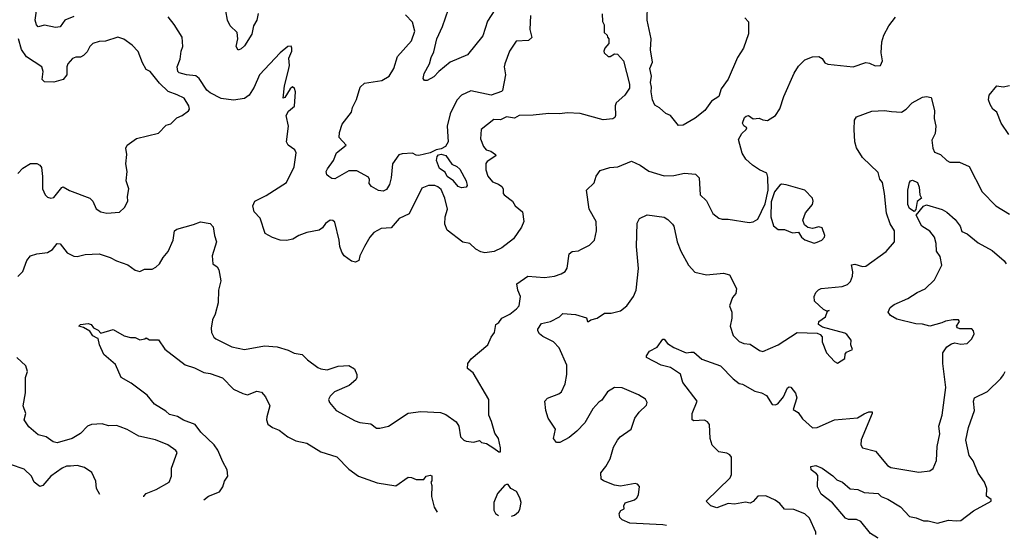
# Model space of a CAD drawing. Extents: x 1690054 to 1842981, y 782881 to 914114.
# Tile 25 of 256: x 1711656 to 1717963, y 790106 to 793428. Entities that reach past the tile are written whole.
import ezdxf

# ---------------------------------------------------------------- set-up
doc = ezdxf.new("R2010")
doc.units = 0

msp = doc.modelspace()

# ---------------------------------------------------------------- linework, layer by layer
at = {"layer": '0CON10XD'}
for points in [[(1712002.1, 793447.9), (1711945.5, 793424.5), (1711915, 793382.5), (1711885, 793376.9), (1711815, 793391.8), (1711775, 793382.5), (1711763.1, 793395), (1711755.7, 793425), (1711764.3, 793485)], [(1713183.6, 793466.4), (1713173.9, 793425), (1713152.5, 793387.5), (1713142.7, 793335), (1713095, 793259.2), (1713075, 793240), (1713055, 793233.3), (1713043.3, 793255), (1713054.2, 793305.8), (1713049.2, 793345), (1713005, 793388), (1712986.5, 793425), (1712975.7, 793485)], [(1714698.6, 793491.3), (1714652, 793418), (1714621.8, 793325), (1714525, 793202), (1714413.8, 793155), (1714340, 793095), (1714309.3, 793060.7), (1714265, 793037.5), (1714248.8, 793038.8), (1714240.8, 793050.8), (1714247.6, 793082.4), (1714281.1, 793145), (1714290.6, 793185), (1714308.2, 793221.8), (1714326.8, 793305), (1714363.8, 793385), (1714402, 793495)], [(1716300.5, 793440.5), (1716324, 793414), (1716323.3, 793336.7), (1716293.1, 793245), (1716253.4, 793185), (1716193.6, 793046.4), (1716149.4, 792985), (1716134.6, 792935), (1716087.5, 792905), (1716044.2, 792845.8), (1715983.2, 792796.8), (1715905, 792751.4), (1715875, 792749.4), (1715825, 792814), (1715795, 792826.7), (1715755, 792862.5), (1715725, 792880), (1715710, 792915), (1715700, 792965), (1715703.3, 792995), (1715696.7, 793025), (1715702.5, 793065), (1715692.5, 793115), (1715710, 793155), (1715695.8, 793234.2), (1715701.5, 793305), (1715675.8, 793425), (1715677.4, 793522.6)], [(1711645, 791782.9), (1711675.5, 791814.5), (1711702.5, 791885), (1711725, 791916), (1711765, 791928.6), (1711835, 791935.7), (1711865.7, 791955), (1711895, 791994), (1711915, 791992), (1711960, 791935), (1712002.8, 791912.8), (1712025, 791910), (1712075, 791922.9), (1712165, 791927.5), (1712235, 791905.6), (1712275, 791882.5), (1712347.9, 791857.9), (1712395, 791824.3), (1712425, 791815.6), (1712455, 791829.1), (1712505, 791829.2), (1712527.6, 791842.4), (1712552, 791865), (1712574.2, 791905), (1712606.4, 791943.6), (1712639.4, 792015), (1712646.7, 792075), (1712663, 792087), (1712770, 792115), (1712815, 792133.8), (1712875, 792122.5), (1712895, 792100), (1712902.9, 792045), (1712916.7, 792005), (1712889.4, 791915), (1712892.9, 791865), (1712920, 791845), (1712932, 791825), (1712943.3, 791755), (1712930, 791695), (1712928, 791615), (1712908.8, 791541.2), (1712890, 791505), (1712882, 791452), (1712883.8, 791425), (1712899.2, 791395), (1712912.6, 791382.6), (1713015, 791331.5), (1713095, 791314.6), (1713225, 791338.1), (1713305, 791331.4), (1713375, 791310.8), (1713415, 791291.9), (1713465, 791282.5), (1713500.2, 791250.2), (1713565, 791200), (1713585, 791191.2), (1713625, 791186), (1713695, 791209.2), (1713765, 791213.8), (1713800.5, 791190.5), (1713816.2, 791155), (1713816.2, 791135), (1713808.8, 791121.2), (1713765.7, 791084.3), (1713673.3, 791045), (1713645, 791016.7), (1713633.8, 790995), (1713641.2, 790975), (1713683.3, 790925), (1713805, 790858), (1713835, 790848), (1713905, 790838.8), (1713942.3, 790812.3), (1713961.7, 790811.7), (1714017.5, 790825), (1714145, 790906.7), (1714225, 790917.9), (1714351.7, 790911.7), (1714385, 790900), (1714452.4, 790852.4), (1714469.2, 790825), (1714478.8, 790755), (1714500, 790735), (1714515, 790728), (1714565, 790722.5), (1714601.7, 790731.7), (1714615, 790720), (1714645, 790712.5), (1714694, 790684), (1714725, 790660), (1714735, 790660), (1714736.7, 790685), (1714723.3, 790745), (1714699.7, 790779.7), (1714678.8, 790855), (1714660, 790895), (1714661.2, 790995), (1714560.8, 791165), (1714524.3, 791194.3), (1714525.8, 791225), (1714547.1, 791255), (1714654.2, 791345), (1714675.5, 791394.5), (1714696.2, 791423.8), (1714706, 791475), (1714725, 791488.1), (1714744.3, 791515.7), (1714795, 791541.9), (1714838.5, 791575), (1714854.8, 791595), (1714863.5, 791655), (1714846.9, 791695), (1714840, 791735), (1714910, 791785), (1715016.6, 791776.6), (1715082.5, 791785), (1715125, 791800), (1715148.8, 791815), (1715163, 791837), (1715175, 791927.5), (1715195, 791943.3), (1715235, 791946.7), (1715250, 791955), (1715305, 791982.5), (1715337.5, 792015), (1715350, 792075), (1715348.6, 792135), (1715303.5, 792215), (1715285.9, 792335), (1715335, 792382.5), (1715348.4, 792425), (1715375, 792461.9), (1715435, 792481.8), (1715486.2, 792485), (1715575, 792521.1), (1715630, 792495), (1715685, 792458), (1715785, 792427.8), (1715845, 792430.3), (1715915, 792444.7), (1715985, 792437.8), (1716008.9, 792415), (1716014.4, 792305), (1716055, 792268), (1716095.6, 792185.6), (1716135, 792156), (1716155, 792149.2), (1716195, 792150), (1716329.2, 792129.2), (1716355, 792132), (1716385, 792150), (1716431.7, 792248.3), (1716449.5, 792335), (1716448.1, 792418.1), (1716442, 792445), (1716393.8, 792465), (1716350, 792495), (1716306.2, 792535), (1716283.4, 792573.4), (1716261.2, 792661.2), (1716281.7, 792698.3), (1716310, 792725), (1716312.5, 792735), (1716295, 792747.5), (1716286.7, 792765), (1716299.3, 792800.7), (1716309.3, 792810.7), (1716325, 792813.3), (1716355, 792793.3), (1716393, 792797), (1716415.9, 792785.9), (1716445, 792782.5), (1716496.2, 792815), (1716525, 792857.5), (1716549.6, 792935), (1716615.9, 793085), (1716645, 793130), (1716685, 793170.8), (1716735, 793188.8), (1716775, 793191.2), (1716795, 793178.8), (1716812.1, 793152.1), (1716832, 793142), (1716995, 793126), (1717075, 793152.5), (1717098.8, 793148.8), (1717135, 793131.4), (1717170, 793135), (1717183.3, 793165), (1717173.3, 793215), (1717179.2, 793285), (1717190.5, 793329.5), (1717222.8, 793387.2), (1717266.4, 793443.6)], [(1713615, 792122), (1713595, 792094.3), (1713575, 792080), (1713495, 792063.6), (1713444.7, 792045.3), (1713405, 792021.9), (1713365, 792014.4), (1713325, 792015.7), (1713275, 792032.9), (1713228.1, 792058.1), (1713195.7, 792155.7), (1713157, 792197), (1713150, 792235), (1713161.2, 792265), (1713235, 792301.1), (1713364.5, 792385.5), (1713414.4, 792485), (1713426.9, 792575), (1713417.5, 792595), (1713376, 792625), (1713364.2, 792645), (1713377.8, 792745), (1713363.8, 792815), (1713378, 792842), (1713415.9, 792874.1), (1713422.5, 792965), (1713416.1, 792986.1), (1713403.3, 792996.7), (1713387.5, 792985), (1713355, 792930), (1713342.5, 792925), (1713351.4, 793005), (1713375.7, 793095), (1713384.2, 793135), (1713379.3, 793180.7), (1713398.8, 793225), (1713398.8, 793245), (1713395, 793257.5), (1713373.9, 793256.1), (1713323.6, 793216.4), (1713191.4, 793075), (1713157.8, 792995), (1713126.6, 792943.4), (1713095, 792923.9), (1713025, 792911.6), (1712946.7, 792923.3), (1712875, 792958.1), (1712855, 792976.2), (1712805, 793050), (1712785, 793067.3), (1712724, 793074), (1712676.6, 793086.6), (1712669.2, 793095), (1712665.6, 793125), (1712684.3, 793175), (1712689.2, 793225), (1712700, 793255), (1712696, 793315), (1712645, 793396.2), (1712606, 793445)], [(1715387.5, 793465), (1715390, 793415), (1715400, 793395), (1715400, 793345), (1715418.3, 793328.3), (1715420, 793315), (1715430, 793305), (1715430, 793275), (1715403.9, 793246.1), (1715396.7, 793225), (1715400, 793215), (1715425, 793191.2), (1715437.7, 793192.3), (1715465, 793210), (1715485, 793207.5), (1715522.5, 793165), (1715562.5, 793015), (1715561.7, 792988.3), (1715531.2, 792945), (1715477.1, 792895), (1715471.1, 792875), (1715472.9, 792815), (1715467.9, 792802.1), (1715455, 792792.5), (1715394.1, 792785.9), (1715245, 792827.7), (1715162.1, 792832.1), (1715115, 792823.8), (1715045, 792827.3), (1714945, 792816.2), (1714855.4, 792814.6), (1714825, 792796.9), (1714775, 792805.6), (1714735, 792785.5), (1714691.9, 792788.1), (1714612, 792725), (1714606.9, 792665), (1714626.5, 792615), (1714643.1, 792595), (1714674, 792585), (1714704, 792565), (1714705.8, 792555), (1714650.9, 792519.1), (1714642.5, 792507.5), (1714641.2, 792465), (1714654.5, 792425), (1714685, 792388.6), (1714723.8, 792375), (1714745, 792360), (1714753.3, 792345), (1714752.9, 792315), (1714760, 792305), (1714813.3, 792265), (1714830, 792235), (1714877.3, 792197.3), (1714885.8, 792135), (1714871.2, 792098.8), (1714818.8, 792025), (1714745, 791966.2), (1714695, 791942.9), (1714635, 791933.8), (1714610.5, 791940.5), (1714578.5, 791958.5), (1714540, 791995), (1714493.7, 792003.7), (1714395, 792080), (1714378.3, 792118.3), (1714381.9, 792165), (1714396.2, 792215), (1714379.2, 792285), (1714355, 792340), (1714335, 792357.5), (1714315, 792365.4), (1714275, 792365.3), (1714231.2, 792348.8), (1714151.1, 792185), (1714086.9, 792155), (1714036, 792095), (1713970.6, 792089.4), (1713925, 792064.2), (1713899.4, 792035), (1713864.2, 791975), (1713833.8, 791915), (1713827.5, 791885), (1713806.4, 791873.6), (1713781.2, 791881.2), (1713735, 791916.2), (1713718.7, 791938.7), (1713705.6, 791975), (1713702.9, 792015), (1713675, 792131.2), (1713661.7, 792141.7), (1713645, 792144.2), (1713615, 792122)], [(1714927.5, 793455), (1714923.3, 793365), (1714936.2, 793313.8), (1714915, 793293.3), (1714835, 793290), (1714792.5, 793225), (1714763.3, 793145), (1714760, 793125), (1714767.5, 793075), (1714748.6, 792975), (1714742.5, 792967.5), (1714675, 792944.7), (1714545, 792972.2), (1714485.6, 792944.4), (1714455, 792912), (1714412.7, 792825), (1714394.6, 792745), (1714401.1, 792645), (1714384, 792616), (1714355, 792599.6), (1714323.3, 792595), (1714285.7, 792574.3), (1714211.7, 792558.3), (1714195, 792559.4), (1714172.3, 792572.3), (1714105, 792569.4), (1714085, 792562.3), (1714044.3, 792505), (1714036.2, 792415), (1714025, 792372), (1714005, 792340.8), (1713985, 792328.6), (1713954.5, 792334.5), (1713908.9, 792358.9), (1713895, 792378.8), (1713895.8, 792405), (1713889.5, 792419.5), (1713815, 792460), (1713765, 792458.6), (1713675, 792408), (1713655, 792411.2), (1713635, 792423.3), (1713624, 792435), (1713620, 792455), (1713626.8, 792473.2), (1713665.6, 792525), (1713685.7, 792575), (1713746.2, 792625), (1713702.7, 792672.7), (1713704.4, 792705), (1713722.4, 792757.6), (1713780.6, 792835), (1713787.5, 792865), (1713814.1, 792915.9), (1713837.5, 792995), (1713865, 793021.1), (1713975, 793037.9), (1714023.1, 793065), (1714052.4, 793115), (1714075, 793190.8), (1714165, 793293.1), (1714186.5, 793355), (1714172.3, 793412.3), (1714127.8, 793457.8)], [(1711645, 792442.5), (1711675, 792476.7), (1711725, 792506.7), (1711765, 792506.7), (1711785, 792496.7), (1711795, 792480), (1711802.3, 792422.3), (1711802.5, 792345), (1711820, 792305), (1711835, 792292), (1711855, 792284), (1711875, 792289.2), (1711925, 792353.8), (1711935, 792356.2), (1711975, 792334.2), (1712105, 792284), (1712124, 792265), (1712145, 792216.7), (1712175, 792196.7), (1712215, 792188.8), (1712295, 792194), (1712326.2, 792225), (1712348, 792265), (1712346, 792295), (1712355.8, 792345), (1712338.8, 792395), (1712343.3, 792455), (1712336.7, 792505), (1712342.5, 792565), (1712336.7, 792605), (1712343.3, 792625), (1712404.2, 792665.8), (1712545, 792700), (1712595, 792752.5), (1712625, 792760), (1712661.7, 792798.3), (1712696.1, 792813.9), (1712736.4, 792843.6), (1712742.5, 792855), (1712740, 792875), (1712710, 792925), (1712665, 792945.6), (1712607.6, 792967.6), (1712550.6, 793020.6), (1712491.2, 793095), (1712465, 793108.8), (1712441.6, 793151.6), (1712414.6, 793224.6), (1712375.5, 793265.5), (1712323.4, 793303.4), (1712285, 793315.6), (1712205, 793289.1), (1712165, 793288.5), (1712125, 793275.6), (1712105, 793256.9), (1712087.6, 793222.4), (1712065, 793199.2), (1712045, 793186.9), (1712015, 793188.6), (1711995, 793178.6), (1711963.3, 793145), (1711957.1, 793125), (1711958.1, 793075), (1711934.6, 793045.4), (1711875, 793027.7), (1711815, 793030), (1711799.4, 793045), (1711805.5, 793095), (1711796.9, 793125), (1711699.4, 793189.4), (1711667.7, 793237.7), (1711648.2, 793305)], [(1717992.4, 792692.4), (1717942.9, 792765), (1717915.7, 792835), (1717890, 792855), (1717871.9, 792885), (1717862.5, 792915), (1717866.7, 792945), (1717915.9, 793004.1), (1717955, 792997.5), (1717995, 793006)], [(1715798, 790187.4), (1715775, 790191.5), (1715565, 790202.9), (1715515, 790223.8), (1715500.3, 790240.3), (1715496.2, 790265), (1715506.2, 790283.8), (1715528.8, 790295), (1715526.2, 790315), (1715535, 790333.3), (1715595, 790353.3), (1715608.8, 790365), (1715620, 790385), (1715627, 790437), (1715613.6, 790453.6), (1715597.5, 790457.5), (1715505, 790440), (1715465.9, 790445.9), (1715395, 790473.3), (1715380, 790485), (1715378.8, 790525), (1715410.8, 790565), (1715437.1, 790615), (1715460.3, 790689.7), (1715484.3, 790735.7), (1715503.2, 790756.8), (1715572, 790805), (1715596, 790875), (1715624, 790915), (1715670.3, 790959.7), (1715676, 790975), (1715665, 790998), (1715620, 791025), (1715515, 791070), (1715465, 791071.9), (1715420, 791045), (1715385, 790991.2), (1715365, 790978), (1715327.1, 790935), (1715275.4, 790844.6), (1715225, 790792.2), (1715175, 790751.4), (1715115, 790719.2), (1715095, 790718.8), (1715075.8, 790745), (1715087.5, 790805), (1715040.6, 790875), (1715025.6, 790925), (1715018.8, 790985), (1715035.8, 791004.2), (1715108.5, 791031.5), (1715126.9, 791045), (1715149.2, 791095), (1715161.5, 791155), (1715160.5, 791215), (1715112.2, 791325), (1715075, 791364.3), (1715007.6, 791397.6), (1714986.2, 791415), (1714973.8, 791435), (1714974, 791445), (1714997.7, 791482.3), (1715055, 791494.3), (1715113.3, 791525), (1715135, 791546.7), (1715215, 791540), (1715287.3, 791517.3), (1715293.3, 791495), (1715300, 791495), (1715313.9, 791506.1), (1715355, 791515.7), (1715401.7, 791548.3), (1715445, 791547.5), (1715505, 791562.5), (1715545.5, 791594.5), (1715587.5, 791655), (1715604.2, 791695), (1715619.4, 791835), (1715606.5, 791975), (1715610, 792125), (1715625, 792153.3), (1715675, 792178), (1715783, 792163), (1715807.9, 792147.9), (1715837.9, 792117.9), (1715845.8, 792105), (1715868.1, 792005), (1715890.6, 791945), (1715940.8, 791855), (1715980.9, 791810.9), (1716055, 791794.2), (1716165, 791804.4), (1716202.7, 791792.7), (1716248.1, 791705), (1716242, 791675), (1716222.6, 791647.4), (1716202.9, 791595), (1716216.7, 791555), (1716216.7, 791515), (1716206, 791465), (1716226, 791405), (1716265, 791367.1), (1716295, 791354.5), (1716335, 791350.3), (1716395, 791308.9), (1716415, 791303.3), (1716514.4, 791345.6), (1716635, 791424.2), (1716765, 791420), (1716782.3, 791412.3), (1716795, 791397.5), (1716797.1, 791365), (1716823.8, 791295), (1716875, 791238.8), (1716895, 791228.8), (1716942, 791258), (1716942.5, 791285), (1716950.9, 791299.1), (1716989.4, 791315), (1716980, 791345), (1716980.8, 791375), (1716955, 791410.8), (1716940.2, 791420.2), (1716798, 791458), (1716772.5, 791475), (1716773.8, 791495), (1716816.7, 791525), (1716830, 791560), (1716840, 791565), (1716825, 791560), (1716805, 791571.2), (1716746, 791625), (1716743.8, 791655), (1716755, 791680), (1716772.4, 791697.6), (1716790, 791705), (1716925, 791719.5), (1716958.2, 791731.8), (1716978.4, 791751.6), (1716991.1, 791785), (1716992.5, 791812.5), (1716983.3, 791856.7), (1717005, 791861.2), (1717055, 791846), (1717075, 791850), (1717205, 791943.8), (1717260, 792005), (1717259.2, 792075), (1717230.8, 792120.8), (1717207.9, 792187.9), (1717195.4, 792315), (1717181.9, 792385), (1717165, 792406.2), (1717155, 792449.4), (1717054.3, 792545), (1717016.8, 792606.8), (1717006.2, 792645), (1717000, 792725), (1717002.9, 792785), (1717016, 792805), (1717115, 792841.6), (1717195, 792845.5), (1717240.7, 792839.3), (1717305, 792835.6), (1717334.2, 792855), (1717372.5, 792895), (1717438.4, 792931.6), (1717465, 792936.2), (1717495, 792928.6), (1717515.5, 792845), (1717512.9, 792795), (1717524.4, 792745.6), (1717520.7, 792699.3), (1717499.5, 792655), (1717504.6, 792605), (1717515, 792580), (1717555, 792563.3), (1717594, 792525), (1717613.8, 792515), (1717675, 792514.4), (1717738.3, 792488.3), (1717820, 792325), (1717908.8, 792235), (1717995, 792181.2)], [(1714485, 792350.5), (1714465, 792360), (1714435.2, 792395.2), (1714395, 792423.8), (1714380.4, 792450.4), (1714344.5, 792474.5), (1714326.4, 792525), (1714329.6, 792550.4), (1714338.5, 792561.5), (1714355, 792566), (1714385, 792558.7), (1714423, 792503), (1714455, 792487.5), (1714475, 792469.4), (1714515.5, 792395), (1714521.4, 792365), (1714515, 792354), (1714485, 792350.5)], [(1717385, 792200), (1717355, 792218.6), (1717343.8, 792245), (1717345.7, 792335), (1717356.1, 792383.9), (1717362.5, 792395), (1717375, 792400), (1717407.5, 792385), (1717417.5, 792355), (1717420.6, 792305), (1717432.5, 792285), (1717405, 792263.3), (1717397, 792213), (1717385, 792200)], [(1716745, 791996.2), (1716765, 792003.1), (1716793.3, 792015), (1716811.2, 792035), (1716813.8, 792045), (1716796.2, 792095), (1716775, 792100), (1716735, 792090), (1716705, 792096), (1716682.7, 792112.7), (1716673, 792143), (1716688.9, 792191.1), (1716733.3, 792245), (1716737.5, 792265), (1716733.6, 792283.6), (1716685, 792336), (1716565, 792370.6), (1716535, 792374.3), (1716525, 792368.6), (1716491.4, 792325), (1716468.6, 792261.4), (1716467.1, 792165), (1716485, 792106.7), (1716515, 792084.2), (1716555, 792083.8), (1716605, 792063.3), (1716645, 792066.7), (1716663.3, 792035), (1716685, 792017.5), (1716745, 791996.2)], [(1716755.9, 790130), (1716754.5, 790145), (1716715.4, 790235), (1716685, 790263.1), (1716615, 790290.9), (1716555, 790293.8), (1716525, 790329.4), (1716495, 790351.4), (1716435, 790377.1), (1716385, 790376), (1716355, 790342), (1716335, 790331.2), (1716305, 790338.6), (1716235, 790325.7), (1716195, 790328.6), (1716121.7, 790301.7), (1716083.8, 790315), (1716053.8, 790345), (1716206.9, 790493.1), (1716215.3, 790515.3), (1716216.2, 790625), (1716205, 790640), (1716185, 790651.2), (1716135, 790660), (1716091.9, 790701.9), (1716078.6, 790745), (1716073.8, 790835), (1716062, 790852), (1716042, 790862), (1715975, 790858.8), (1715963.9, 790863.9), (1715964.3, 790905), (1715995.8, 790985), (1715903.2, 791103.2), (1715887.9, 791157.9), (1715825, 791199.1), (1715765, 791214.4), (1715670, 791265), (1715670, 791275), (1715690, 791305), (1715738.7, 791331.3), (1715775, 791382.5), (1715785, 791382.5), (1715805, 791354), (1715845, 791329.2), (1715925, 791294.2), (1715955, 791297.5), (1715975, 791297.5), (1716025, 791252.5), (1716145, 791211.5), (1716225, 791126.5), (1716265, 791096.9), (1716285, 791093.1), (1716365, 791047.7), (1716407.4, 791037.4), (1716439.8, 791019.8), (1716475, 790963.8), (1716495, 790960), (1716513, 790967), (1716548.7, 791011.3), (1716575, 791070), (1716585, 791076.2), (1716595, 791073.8), (1716625.5, 791035.5), (1716634.4, 791005), (1716610.3, 790930.3), (1716641.8, 790911.8), (1716670.9, 790870.9), (1716735, 790814.2), (1716765, 790815.8), (1716875, 790864.5), (1717022.9, 790877.1), (1717065, 790903.8), (1717095, 790916.2), (1717117, 790917), (1717116.7, 790905), (1717046.2, 790736.2), (1717044, 790705), (1717055, 790686.2), (1717137.5, 790665), (1717215, 790572.9), (1717235, 790559.4), (1717415, 790530), (1717485, 790537.5), (1717506.1, 790553.9), (1717528, 790605), (1717532.9, 790695), (1717550.5, 790775), (1717544.4, 790825), (1717563.8, 790895), (1717587.3, 791072.7), (1717568.8, 791225), (1717568.9, 791295), (1717595, 791332), (1717625, 791352.5), (1717645, 791357.5), (1717685, 791350), (1717725.6, 791354.4), (1717755.4, 791384.6), (1717770, 791415), (1717765.8, 791435), (1717755, 791446.9), (1717678, 791448), (1717662.5, 791455), (1717657.5, 791465), (1717676.2, 791495), (1717670, 791505), (1717635, 791506), (1717585, 791497.5), (1717563, 791487), (1717485, 791464.3), (1717438.2, 791478.2), (1717395, 791480), (1717275, 791508.6), (1717233.1, 791533.1), (1717217.8, 791555), (1717231.9, 791585), (1717256.3, 791603.7), (1717345, 791641.4), (1717405, 791680.8), (1717455, 791703.1), (1717515, 791761.2), (1717562.5, 791855), (1717552, 791912), (1717529.1, 791945), (1717526.9, 791995), (1717516.5, 792035), (1717485, 792072.5), (1717434.3, 792105), (1717397.5, 792175), (1717446.1, 792233.9), (1717465, 792241.2), (1717565, 792212.5), (1717595, 792194.2), (1717647.8, 792147.8), (1717680.6, 792105), (1717690.9, 792070.9), (1717725, 792055.5), (1717795, 791999.4), (1717885, 791949.4), (1717962.2, 791882.2), (1717974.4, 791865)], [(1712835.7, 790351.6), (1712864.3, 790375), (1712936.5, 790403.5), (1712958.1, 790435), (1712968.3, 790471.7), (1712990, 790505), (1712985.8, 790544.2), (1712956.6, 790595), (1712925, 790670), (1712900.6, 790705), (1712816, 790785), (1712780, 790835), (1712705, 790863.8), (1712666.7, 790886.7), (1712615, 790898.5), (1712590.9, 790920.9), (1712519.2, 790965), (1712472, 791022), (1712370.3, 791100.3), (1712306.7, 791135), (1712270.3, 791220.3), (1712195, 791283.3), (1712167.5, 791345), (1712157.5, 791385), (1712151.7, 791388.3), (1712125, 791403.8), (1712105, 791432.5), (1712065, 791456), (1712033.8, 791465), (1712045, 791475.6), (1712095, 791481.9), (1712114.5, 791474.5), (1712128.8, 791455), (1712159.1, 791439.1), (1712175, 791420), (1712255, 791442.5), (1712325, 791402.5), (1712365, 791392.5), (1712395, 791392.5), (1712425, 791377.5), (1712457, 791383), (1712465, 791390), (1712486.7, 791376.7), (1712545, 791376.7), (1712585, 791318), (1712715, 791218), (1712775, 791198.1), (1712835, 791168), (1712875, 791162), (1712954.5, 791134.5), (1713025, 791062), (1713085, 791032.5), (1713115, 791026), (1713175, 791048.8), (1713205, 791041.2), (1713231.2, 791011.2), (1713257.5, 790955), (1713238, 790885), (1713236, 790865), (1713245, 790837.5), (1713275.8, 790815.8), (1713318.3, 790798.3), (1713345, 790776.7), (1713372.5, 790755), (1713425, 790730), (1713495, 790715.7), (1713585, 790659.4), (1713688.3, 790628.3), (1713765, 790548.6), (1713826, 790505), (1713945, 790461.4), (1714065, 790442), (1714145, 790496.7), (1714166.4, 790496.4), (1714195, 790482.5), (1714245, 790482.5), (1714260, 790505), (1714285, 790511.2), (1714295, 790506.7), (1714296.7, 790475), (1714290, 790465), (1714296.7, 790445), (1714294.1, 790374.1), (1714311.4, 790305), (1714329.3, 790272.7)], [(1712450.7, 790372), (1712450.8, 790375), (1712466.8, 790393.2), (1712530.6, 790419.4), (1712614.3, 790465.7), (1712629.2, 790505), (1712629.2, 790555), (1712664.3, 790655), (1712655, 790668.6), (1712605, 790704.3), (1712525, 790736.9), (1712419.8, 790759.7), (1712345, 790802.3), (1712300.5, 790820.5), (1712275, 790829.5), (1712225, 790825.7), (1712185, 790838.9), (1712115, 790835.5), (1712090, 790825), (1712045, 790776.7), (1711991.2, 790745), (1711895, 790718.5), (1711870, 790725), (1711825, 790756.2), (1711775, 790768.8), (1711715, 790820), (1711684, 790865), (1711694.2, 790905), (1711678, 790955), (1711692.3, 791037.7), (1711692, 791135), (1711706, 791175), (1711695, 791210), (1711636.7, 791265)], [(1717154.4, 790106.1), (1717150, 790110), (1717105, 790137.3), (1717042.7, 790212.7), (1717015.7, 790225.7), (1716965, 790227.1), (1716945.7, 790235.7), (1716863, 790333), (1716789.8, 790389.8), (1716766.8, 790436.8), (1716767.4, 790507.4), (1716760, 790520), (1716726.2, 790545), (1716724.3, 790565.7), (1716755, 790573.1), (1716795, 790555.6), (1716865, 790506.9), (1716890.8, 790480.8), (1716927.1, 790465), (1716975, 790423.1), (1717025, 790418.1), (1717065, 790400.4), (1717155, 790393.1), (1717175, 790372.9), (1717217.3, 790357.3), (1717298.5, 790308.5), (1717356.1, 790246.1), (1717398, 790238), (1717445, 790217.1), (1717475, 790218.8), (1717535, 790204.1), (1717605, 790223.1), (1717655, 790217.1), (1717685, 790220), (1717765, 790281.4), (1717878.1, 790345), (1717879.4, 790355), (1717849.4, 790375), (1717850, 790425), (1717836.7, 790465), (1717795, 790522.5), (1717762.4, 790602.4), (1717737.1, 790637.1), (1717717.1, 790735), (1717733.5, 790815), (1717772.5, 790925), (1717765.8, 790985), (1717772.5, 791005), (1717854.3, 791045.7), (1717940.9, 791129.1), (1717957.6, 791152.4), (1717967.5, 791175)], [(1712168.2, 790386.9), (1712148.6, 790425), (1712142.7, 790472.7), (1712117.9, 790527.9), (1712070.5, 790560.5), (1712025, 790571.5), (1711981.7, 790568.3), (1711955, 790568.3), (1711928.6, 790555), (1711855, 790503.5), (1711805, 790444.4), (1711785, 790437.1), (1711748, 790465), (1711731.2, 790505), (1711685, 790549.2), (1711597.9, 790577.9)], [(1714805.4, 790247), (1714825, 790253.8), (1714850, 790275), (1714859.3, 790290.7), (1714868, 790335), (1714860, 790365), (1714837.5, 790405), (1714802.5, 790425), (1714785, 790450), (1714775, 790450), (1714763.6, 790446.4), (1714716.4, 790393.6), (1714692.5, 790335), (1714693.9, 790286.1), (1714703.3, 790265), (1714722.9, 790251.9)]]:
    msp.add_lwpolyline(points, dxfattribs=at)

doc.saveas('drawing.dxf')
